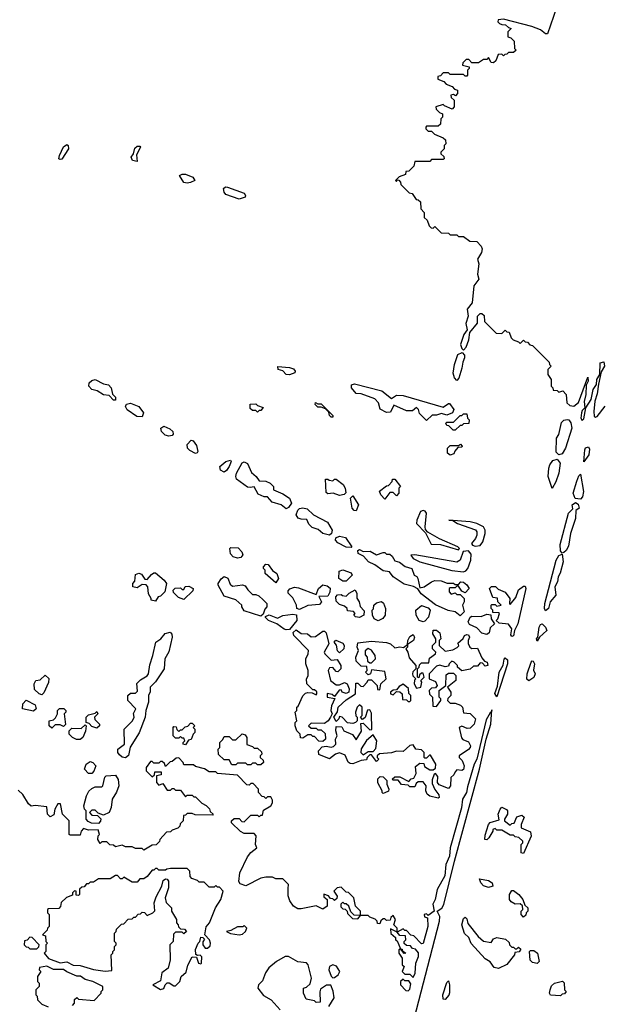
# Model space of a CAD drawing. Extents: x 2710666 to 2828562, y 857017 to 964538.
# Tile 16 of 138: x 2738144 to 2741637, y 877769 to 883657. Entities that reach past the tile are written whole.
import ezdxf

# ---------------------------------------------------------------- set-up
doc = ezdxf.new("R2010")
doc.units = 0

msp = doc.modelspace()

# ---------------------------------------------------------------- linework, layer by layer
at = {"layer": '0CON05XD'}
for points in [[(2741368.8, 883781.2), (2741296.7, 883573.3), (2741285, 883572.5), (2741255, 883596.2), (2741203.6, 883616.4), (2741035, 883660), (2741003, 883657), (2741000, 883645), (2741010, 883635), (2741025, 883627.5), (2741047, 883627), (2741065, 883610), (2741080, 883605), (2741060, 883585), (2741060, 883555), (2741078.3, 883548.3), (2741098.3, 883528.3), (2741100, 883485), (2741110, 883475), (2741095, 883460), (2741065, 883460), (2741055, 883450), (2741041.7, 883448.3)], [(2741041.7, 883448.3), (2741035, 883440), (2741025, 883450), (2741001.7, 883448.3), (2740988.3, 883411.7), (2740975, 883400), (2740961.7, 883401.7), (2740945, 883430), (2740935, 883420), (2740915, 883420), (2740885, 883400), (2740845, 883400), (2740828.3, 883418.3), (2740811.7, 883418.3), (2740791.7, 883398.3), (2740790, 883385), (2740830, 883375), (2740830, 883365), (2740820, 883355), (2740820, 883325), (2740815, 883320), (2740805, 883320), (2740795, 883330), (2740715, 883330), (2740705, 883340), (2740675, 883340), (2740658.3, 883321.7), (2740641.7, 883318.3), (2740641.7, 883301.7), (2740678.3, 883288.3), (2740691.7, 883271.7), (2740728.3, 883258.3), (2740741.7, 883241.7), (2740760, 883235), (2740760, 883215), (2740748.3, 883201.7), (2740735, 883210), (2740720, 883205), (2740721.7, 883191.7), (2740740, 883175), (2740740, 883135), (2740728.3, 883121.7), (2740681.7, 883141.7), (2740675, 883150), (2740630, 883135), (2740631.7, 883121.7), (2740651.7, 883101.7), (2740670, 883095), (2740670, 883075), (2740660, 883065), (2740658.3, 883031.7), (2740645, 883020), (2740575, 883020), (2740570, 883015), (2740570, 883005), (2740585, 882990), (2740605, 882990), (2740621.7, 882971.7), (2740675, 882950), (2740688.3, 882938.3), (2740690, 882915), (2740680, 882905), (2740680, 882885), (2740660, 882865), (2740660, 882855), (2740678.3, 882838.3), (2740680, 882825), (2740675, 882820), (2740605, 882820), (2740595, 882810), (2740505, 882810), (2740498.3, 882781.7), (2740468.3, 882751.7), (2740451.7, 882748.3), (2740448.3, 882731.7), (2740411.7, 882718.3), (2740390, 882695), (2740395, 882690), (2740400, 882700), (2740408.3, 882698.3), (2740420, 882685), (2740421.7, 882671.7), (2740471.7, 882621.7), (2740488.3, 882618.3), (2740511.7, 882581.7), (2740525, 882580), (2740538.3, 882568.3), (2740540, 882525), (2740560, 882505), (2740560, 882475), (2740578.3, 882458.3), (2740590, 882425), (2740601.7, 882411.7), (2740615, 882410), (2740625, 882420), (2740663, 882383), (2740705, 882380), (2740715, 882370), (2740755, 882370), (2740765, 882360), (2740795, 882360), (2740833, 882333), (2740875, 882330), (2740901.7, 882301.7), (2740906.7, 882286.7), (2740902.5, 882265), (2740880, 882225), (2740886.2, 882196.2), (2740880, 882135), (2740886.7, 882105), (2740856.7, 882065), (2740846.4, 881963.6), (2740817.5, 881925), (2740823.3, 881885), (2740809.5, 881839.5), (2740817, 881803), (2740796.7, 881775), (2740778, 881715), (2740785, 881690), (2740795, 881680), (2740810.7, 881699.3), (2740827, 881743), (2740833, 881787), (2740878.3, 881841.7), (2740880, 881885), (2740895, 881900), (2740905, 881900), (2740918.3, 881888.3), (2740921.7, 881851.7), (2740991.7, 881781.7), (2741025, 881780), (2741045, 881800), (2741055, 881790), (2741068.3, 881788.3), (2741080, 881755), (2741091.7, 881741.7), (2741125, 881730), (2741135, 881720), (2741155, 881740), (2741165, 881730), (2741178.3, 881728.3), (2741191.7, 881711.7), (2741208.3, 881708.3), (2741308.3, 881608.3), (2741310, 881595), (2741320, 881585), (2741300, 881565), (2741300, 881535), (2741320, 881505), (2741320, 881465), (2741330, 881455), (2741331.7, 881441.7), (2741355, 881440), (2741365, 881430), (2741388.3, 881438.3), (2741410, 881415), (2741412.5, 881365), (2741430.5, 881350.5), (2741455, 881346), (2741482.5, 881367.5), (2741538.3, 881518.3), (2741540, 881495), (2741528.3, 881471.7), (2741526.7, 881415), (2741517, 881373), (2741520, 881335), (2741505, 881320), (2741500, 881305), (2741497.5, 881275), (2741505, 881260), (2741515, 881270), (2741527.5, 881335), (2741557.5, 881385), (2741571.2, 881445), (2741590, 881475), (2741592.5, 881505), (2741610, 881535), (2741612.5, 881605), (2741635, 881610), (2741637.5, 881585), (2741618.3, 881551.7), (2741601.7, 881478.3), (2741595, 881420), (2741580, 881375), (2741574.1, 881314.1), (2741576.2, 881286.2), (2741585, 881280), (2741595, 881283.8), (2741642.5, 881345)], [(2738385, 882820), (2738377.5, 882825), (2738380.8, 882845), (2738405, 882897.5), (2738425, 882910), (2738434, 882904), (2738434.2, 882885), (2738395, 882823.8), (2738385, 882820)], [(2738845, 882810), (2738817.5, 882815), (2738810, 882835), (2738823.3, 882855), (2738831.7, 882888.3), (2738845, 882900), (2738861.7, 882901.7), (2738866.2, 882895), (2738840.7, 882849.3), (2738845, 882810)], [(2739145, 882679.2), (2739125, 882684), (2739097.5, 882725), (2739115, 882734), (2739135, 882733.3), (2739178.8, 882715), (2739190, 882695), (2739165, 882684.2), (2739145, 882679.2)], [(2739455, 882583.8), (2739375, 882611.2), (2739365.8, 882625), (2739362.1, 882647.9), (2739373.2, 882656.8), (2739385, 882655.7), (2739485, 882620), (2739493.8, 882605), (2739490, 882595), (2739455, 882583.8)], [(2740755, 881500), (2740742.5, 881515), (2740734.1, 881544.1), (2740741.2, 881595), (2740761.2, 881655), (2740787.5, 881667.5), (2740801.7, 881651.7), (2740802.5, 881635), (2740790.7, 881609.3), (2740786.4, 881573.6), (2740767, 881513), (2740755, 881500)], [(2739755, 881534.2), (2739736.1, 881536.1), (2739716.7, 881556.7), (2739687.5, 881565), (2739687, 881583), (2739755, 881578), (2739779.4, 881569.4), (2739788.8, 881555), (2739786.7, 881545), (2739755, 881534.2)], [(2738705, 881381.2), (2738678.8, 881408.8), (2738645, 881413.1), (2738606.7, 881436.7), (2738575, 881445.6), (2738557.1, 881465), (2738559.2, 881485), (2738575, 881500), (2738595, 881506.2), (2738645, 881480), (2738673.6, 881473.6), (2738690, 881455), (2738698.3, 881418.3), (2738715, 881400), (2738715, 881382.5), (2738705, 881381.2)], [(2740575, 881260), (2740531.7, 881301.7), (2740527.5, 881325), (2740515, 881337.5), (2740491.7, 881318.3), (2740455, 881317.5), (2740378.3, 881351.7), (2740360, 881310), (2740335, 881307.5), (2740297, 881327), (2740286.7, 881365), (2740265, 881390), (2740185, 881420), (2740155, 881422.5), (2740126.7, 881455), (2740126.4, 881473.6), (2740145, 881479.2), (2740307.3, 881437.3), (2740365, 881392.5), (2740395, 881411.2), (2740435, 881410), (2740675, 881340), (2740705, 881362.5), (2740711.7, 881361.7), (2740737.5, 881325), (2740730, 881305), (2740695, 881292.5), (2740665, 881302.5), (2740635, 881292.5), (2740608.3, 881291.7), (2740575, 881260)], [(2740015, 881280), (2740005, 881280), (2739995, 881290), (2739990, 881310), (2739970, 881330), (2739945, 881340), (2739925, 881340), (2739910, 881355), (2739911.7, 881368.3), (2739925, 881360), (2739945, 881360), (2740015, 881290), (2740015, 881280)], [(2738875, 881282.5), (2738843.3, 881283.3), (2738785, 881324.4), (2738776, 881344), (2738782.7, 881357.3), (2738805, 881363.3), (2738855, 881343.3), (2738884.2, 881305), (2738875, 881282.5)], [(2739565, 881310), (2739555, 881320), (2739535, 881320), (2739521.7, 881331.7), (2739521.7, 881358.3), (2739555, 881360), (2739565, 881350), (2739598.3, 881338.3), (2739585, 881320), (2739575, 881320), (2739565, 881310)], [(2740745, 881202.5), (2740733, 881203), (2740708.3, 881228.3), (2740695, 881230), (2740690, 881245), (2740695, 881250), (2740735, 881250), (2740775, 881290), (2740785, 881290), (2740795, 881300), (2740815, 881300), (2740820, 881275), (2740830, 881265), (2740828.3, 881241.7), (2740795, 881240), (2740785, 881230), (2740775, 881230), (2740745, 881202.5)], [(2741365, 881055.6), (2741350.2, 881070.2), (2741352, 881155), (2741365, 881176.7), (2741380.9, 881249.1), (2741395, 881262), (2741415, 881266.7), (2741425, 881263.3), (2741437.1, 881247.1), (2741442.5, 881215), (2741405.6, 881094.4), (2741385, 881060.8), (2741365, 881055.6)], [(2739035, 881166.9), (2739013.3, 881173.3), (2738990.6, 881195), (2738986.2, 881215), (2739005, 881226), (2739040.9, 881210.9), (2739058.8, 881195), (2739060.7, 881179.3), (2739055, 881171.2), (2739035, 881166.9)], [(2739195, 881062.9), (2739160.5, 881080.5), (2739147.1, 881095), (2739144.2, 881115.8), (2739168.3, 881141.7), (2739179.3, 881139.3), (2739200, 881110), (2739207.5, 881075), (2739204.1, 881065.9), (2739195, 881062.9)], [(2740715, 881052.5), (2740700, 881065), (2740700, 881095), (2740715, 881110), (2740765, 881110), (2740778.3, 881118.3), (2740787, 881107), (2740785, 881100), (2740761.7, 881098.3), (2740743, 881077), (2740738.3, 881061.7), (2740715, 881052.5)], [(2741515, 881012.5), (2741520, 881085), (2741525, 881096.7), (2741541.7, 881101.7), (2741548.8, 881088.8), (2741543.8, 881055), (2741515, 881012.5)], [(2739365, 880951.9), (2739342.9, 880962.9), (2739339.2, 880985), (2739375, 881014), (2739402.5, 881022.5), (2739406.2, 881015), (2739395.8, 880985), (2739379.8, 880960.2), (2739365, 880951.9)], [(2741325, 880852.5), (2741301.2, 880925), (2741305.8, 880975), (2741311.2, 880995), (2741329.7, 881020.3), (2741355, 881028.6), (2741372.2, 881005), (2741365.7, 880945), (2741347.6, 880892.4), (2741325, 880852.5)], [(2739735, 880732.5), (2739705.7, 880755.7), (2739652.2, 880772.2), (2739625, 880804), (2739605, 880804.4), (2739569.3, 880819.3), (2739545, 880863.8), (2739521.3, 880858.7), (2739505, 880862.2), (2739439.4, 880909.4), (2739434.2, 880925), (2739439.2, 880945), (2739472.3, 881007.7), (2739485, 881012.5), (2739505, 881002.5), (2739529.3, 880949.3), (2739557.5, 880925), (2739575, 880900), (2739615, 880897.5), (2739640, 880885), (2739660, 880865), (2739660, 880845), (2739715, 880822.5), (2739756.4, 880796.4), (2739767.5, 880765), (2739749.7, 880740.3), (2739735, 880732.5)], [(2740055, 880812.5), (2740016.4, 880826.4), (2739985, 880822.5), (2739975, 880830), (2739971.7, 880908.3), (2739985, 880910), (2739993, 880903), (2740015, 880900), (2740025, 880910), (2740035, 880910), (2740076.4, 880876.4), (2740087.5, 880855), (2740091.7, 880828.3), (2740081.7, 880818.3), (2740055, 880812.5)], [(2740325, 880790), (2740302.5, 880815), (2740293, 880837), (2740335, 880870), (2740348.3, 880871.7), (2740370, 880895), (2740371.7, 880908.3), (2740385, 880910), (2740420, 880865), (2740410, 880855), (2740410, 880825), (2740395, 880810), (2740375, 880830), (2740355, 880830), (2740325, 880790)], [(2741495, 880790), (2741462.9, 880792.9), (2741450.5, 880825), (2741472.4, 880897.6), (2741485, 880930), (2741495, 880940), (2741512, 880835), (2741506, 880804), (2741495, 880790)], [(2740155, 880720), (2740141.7, 880721.7), (2740130, 880735), (2740120, 880795), (2740135, 880810), (2740167.5, 880755), (2740155, 880720)], [(2739995, 880574.3), (2739955, 880584.4), (2739927.8, 880607.8), (2739891.1, 880621.1), (2739870.5, 880640.5), (2739858.6, 880668.6), (2739825, 880669.1), (2739806.7, 880676.7), (2739796.5, 880695), (2739805.6, 880724.4), (2739815, 880733.8), (2739835, 880738.8), (2739861.2, 880731.2), (2739900, 880695), (2739982.3, 880652.3), (2740011.2, 880605), (2740006.2, 880585), (2739995, 880574.3)], [(2740765, 880486), (2740772.5, 880495), (2740762, 880505), (2740651.7, 880551.7), (2740581.7, 880591.7), (2740568.6, 880608.6), (2740566.1, 880625), (2740573.8, 880705), (2740567.1, 880717.1), (2740555, 880722.5), (2740537.7, 880715), (2740516.1, 880665), (2740514.8, 880644.8), (2740569.2, 880589.2), (2740601.4, 880521.4), (2740658.3, 880518.3), (2740765, 880486)], [(2741385, 880467.5), (2741375, 880480), (2741372.4, 880517.6), (2741422.2, 880705), (2741448.3, 880731.7), (2741445, 880756.7), (2741465, 880768.8), (2741480, 880760), (2741487.5, 880735), (2741467.5, 880722.5), (2741465.7, 880674.3), (2741434.4, 880585), (2741422.3, 880507.7), (2741408.3, 880481.7), (2741395, 880471.2), (2741385, 880467.5)], [(2740865, 880509.2), (2740895, 880512.1), (2740911.4, 880535), (2740924.3, 880585), (2740924.8, 880605), (2740914.6, 880625), (2740875.7, 880645), (2740836.2, 880653.8), (2740707.5, 880665), (2740731.2, 880661.2), (2740760, 880645), (2740867, 880607), (2740874.6, 880595), (2740874.6, 880575), (2740866.9, 880555), (2740843.3, 880525), (2740849.4, 880515), (2740865, 880509.2)], [(2740125, 880500), (2740095, 880502.9), (2740045, 880528.1), (2740030, 880545), (2740032.1, 880557.9), (2740055, 880568.8), (2740090.7, 880560.7), (2740127.5, 880505), (2740125, 880500)], [(2739445, 880437.5), (2739420, 880445), (2739403, 880463), (2739400, 880495), (2739405, 880500), (2739448.3, 880498.3), (2739470, 880475), (2739477, 880457), (2739465, 880440), (2739445, 880437.5)], [(2740775, 880092), (2740745.7, 880115.7), (2740703.9, 880123.9), (2740628.7, 880158.7), (2740542.6, 880222.6), (2740522.5, 880252.5), (2740497.5, 880267.5), (2740440.9, 880280.9), (2740374.6, 880324.6), (2740354.3, 880354.3), (2740315, 880360.5), (2740265, 880397.5), (2740228, 880415), (2740198.6, 880448.6), (2740166.2, 880465), (2740165, 880482.5), (2740175, 880488.8), (2740195, 880477.5), (2740238.3, 880478.3), (2740275, 880457.5), (2740315, 880470), (2740325, 880470), (2740335, 880460), (2740355, 880460), (2740369.3, 880449.3), (2740385, 880420), (2740413.9, 880413.9), (2740447.3, 880387.3), (2740487.5, 880375), (2740500, 880335), (2740516.7, 880326.7), (2740522.5, 880315), (2740535, 880260), (2740560, 880265), (2740603.8, 880296.2), (2740625, 880303.3), (2740661.7, 880301.7), (2740698.3, 880288.3), (2740735, 880287.5), (2740745, 880280), (2740765, 880280), (2740780, 880295), (2740795, 880293.3), (2740816.4, 880276.4), (2740830, 880255), (2740805, 880230), (2740785, 880240), (2740765, 880270), (2740755, 880270), (2740745, 880260), (2740715, 880260), (2740710, 880255), (2740710, 880235), (2740721.7, 880221.7), (2740745, 880230), (2740755, 880220), (2740775, 880220), (2740800, 880195), (2740800, 880175), (2740790, 880155), (2740800, 880115), (2740775, 880092)], [(2740795, 880354.3), (2740809.7, 880360.3), (2740821.9, 880375), (2740839.4, 880425), (2740841.1, 880461.1), (2740825, 880480.3), (2740793.5, 880476.5), (2740775.9, 880425), (2740755, 880413.8), (2740504.1, 880455.9), (2740480.8, 880455), (2740494.5, 880435), (2740534.8, 880414.8), (2740726.2, 880363.8), (2740795, 880354.3)], [(2741285, 880122.5), (2741280, 880135), (2741282.2, 880165), (2741349.5, 880425), (2741365, 880452.5), (2741385, 880460), (2741392, 880415), (2741373.2, 880346.8), (2741361.2, 880325), (2741356.7, 880295), (2741342, 880265), (2741346.7, 880215), (2741314, 880175), (2741303.3, 880135), (2741285, 880122.5)], [(2739675, 880290), (2739610, 880345), (2739610, 880365), (2739600, 880375), (2739600, 880385), (2739615, 880400), (2739628.3, 880398.3), (2739653.6, 880363.6), (2739680, 880345), (2739690, 880315), (2739675, 880290)], [(2740095, 880300), (2740075, 880300), (2740050, 880315), (2740051.7, 880358.3), (2740075, 880367.5), (2740125, 880350), (2740130, 880335), (2740095, 880300)], [(2738955, 880180), (2738930, 880185), (2738930, 880195), (2738913, 880223), (2738910, 880265), (2738898.3, 880278.3), (2738875, 880280), (2738845, 880260), (2738820, 880265), (2738820, 880285), (2738831.7, 880298.3), (2738835, 880340), (2738855, 880347.5), (2738871.7, 880341.7), (2738891.7, 880311.7), (2738905, 880310), (2738930.7, 880339.3), (2738945, 880350), (2738955, 880350), (2739007.5, 880305), (2739020, 880285), (2739010, 880235), (2738985, 880210), (2738970, 880205), (2738955, 880180)], [(2739585, 880090), (2739485, 880122.5), (2739470, 880145), (2739470, 880155), (2739435, 880187.5), (2739365, 880210), (2739330, 880275), (2739330, 880285), (2739347, 880313), (2739365, 880327.5), (2739387, 880317), (2739401.7, 880281.7), (2739415, 880270), (2739475, 880276.7), (2739491.7, 880271.7), (2739507, 880247), (2739535, 880220), (2739555, 880220), (2739571.7, 880211.7), (2739598.3, 880188.3), (2739620, 880165), (2739620, 880145), (2739608.3, 880131.7), (2739598.3, 880101.7), (2739585, 880090)], [(2739125, 880190), (2739091.7, 880201.7), (2739061.7, 880231.7), (2739060, 880245), (2739071.7, 880258.3), (2739105, 880260), (2739115, 880250), (2739125, 880250), (2739131.7, 880268.3), (2739155, 880270), (2739180, 880255), (2739178.3, 880241.7), (2739125, 880190)], [(2739815, 880130), (2739800, 880135), (2739797.5, 880155), (2739775, 880200), (2739748.3, 880228.3), (2739748.3, 880241.7), (2739757, 880253), (2739785, 880263.3), (2739809.3, 880259.3), (2739915, 880220), (2739930, 880255), (2739955, 880277.5), (2739981.7, 880271.7), (2739998.3, 880258.3), (2739997, 880233), (2739985, 880210), (2739931.7, 880208.3), (2739947.5, 880175), (2739935, 880160), (2739865, 880153.3), (2739815, 880130)], [(2740175, 880082.5), (2740150, 880085), (2740140, 880095), (2740147.5, 880105), (2740138.3, 880118.3), (2740101.7, 880121.7), (2740100, 880135), (2740085, 880150), (2740055, 880160), (2740035, 880180), (2740032.5, 880205), (2740041.7, 880218.3), (2740065, 880220), (2740073, 880213), (2740095, 880210), (2740111.7, 880228.3), (2740148.3, 880248.3), (2740157.5, 880225), (2740158.3, 880198.3), (2740172.5, 880175), (2740178.3, 880148.3), (2740201.7, 880121.7), (2740200, 880095), (2740175, 880082.5)], [(2741085, 879967.5), (2741078.3, 879978.3), (2741083.8, 880015), (2741065, 880042.5), (2741008.3, 880048.3), (2740990, 880065), (2741000, 880075), (2741010, 880105), (2741005, 880110), (2740971.7, 880111.7), (2740970, 880125), (2740960, 880135), (2740960, 880155), (2740965, 880160), (2740985, 880160), (2740995, 880150), (2741020, 880155), (2741000, 880175), (2740998.3, 880198.3), (2740971.7, 880201.7), (2740950, 880255), (2740963, 880267), (2740987, 880267), (2741001.7, 880251.7), (2741045, 880232.5), (2741072.5, 880195), (2741070, 880165), (2741075, 880160), (2741108.3, 880201.7), (2741125, 880247.5), (2741155, 880270), (2741165, 880270), (2741168, 880255), (2741120.6, 880045), (2741100, 880005), (2741095, 879973.3), (2741085, 879967.5)], [(2740285, 880062.5), (2740262.5, 880075), (2740252.5, 880095), (2740250, 880125), (2740257, 880133), (2740260, 880155), (2740275, 880170), (2740305, 880177.5), (2740318.3, 880168.3), (2740330, 880135), (2740327.5, 880095), (2740313, 880077), (2740285, 880062.5)], [(2740555, 880056.7), (2740530, 880065), (2740512.5, 880095), (2740510, 880125), (2740545, 880154.3), (2740585, 880140.6), (2740596.9, 880125), (2740586.8, 880083.2), (2740565, 880060), (2740555, 880056.7)], [(2739735, 880007.5), (2739723, 880013), (2739680, 880045), (2739630, 880065), (2739611.7, 880081.7), (2739611.7, 880088.3), (2739635, 880097.5), (2739685, 880077.5), (2739715, 880093.3), (2739775, 880102.5), (2739798.3, 880098.3), (2739800, 880065), (2739755, 880010), (2739735, 880007.5)], [(2740935, 879980), (2740905, 879988.6), (2740875, 880020.8), (2740830.8, 880040.8), (2740824.3, 880055.7), (2740835, 880083.3), (2740845, 880090), (2740901.7, 880088.3), (2740935, 880102.5), (2740958.3, 880098.3), (2740960, 880075), (2740980, 880045), (2740955, 880020), (2740948.8, 879991.2), (2740935, 879980)], [(2741235, 879940), (2741231.2, 879955), (2741240, 879965), (2741248.6, 880025), (2741255, 880040), (2741265, 880043.8), (2741286, 880025), (2741293.3, 880005), (2741250, 879965), (2741235, 879940)], [(2738775, 879242.5), (2738756.1, 879246.1), (2738740, 879260), (2738730, 879275), (2738730, 879295), (2738770, 879325), (2738767.5, 879415), (2738817.5, 879465), (2738827.5, 879485), (2738823, 879507), (2738837.5, 879535), (2738790, 879585), (2738790, 879615), (2738805, 879630), (2738835, 879630), (2738848.3, 879641.7), (2738843, 879687), (2738865, 879710), (2738905, 879732.5), (2738912.5, 879745), (2738920.8, 879799.2), (2738940, 879855), (2738956.4, 879933.6), (2738985.9, 879954.1), (2739012.7, 879987.3), (2739043.3, 879993.3), (2739053.3, 879983.3), (2739053.8, 879965), (2739034.2, 879875.8), (2739011.2, 879835), (2739007.5, 879775), (2738955, 879697.5), (2738922.5, 879665), (2738923, 879637), (2738912.5, 879615), (2738913.8, 879575), (2738897.5, 879525), (2738892.5, 879485), (2738858.3, 879391.7), (2738803, 879307), (2738793.3, 879256.7), (2738775, 879242.5)], [(2739955, 879340), (2739931.7, 879341.7), (2739905, 879370), (2739895, 879370), (2739885, 879380), (2739865, 879380), (2739835, 879360), (2739821.7, 879361.7), (2739820, 879385), (2739800, 879405), (2739790, 879435), (2739790, 879455), (2739800, 879465), (2739790, 879515), (2739800, 879525), (2739800, 879545), (2739808.3, 879551.7), (2739836.4, 879613.6), (2739851.2, 879628.8), (2739865, 879632.5), (2739891.7, 879631.7), (2739915, 879620), (2739920, 879625), (2739918.3, 879638.3), (2739905, 879650), (2739895, 879650), (2739860, 879685), (2739857.5, 879715), (2739866.4, 879733.6), (2739866.7, 879765), (2739852.5, 879805), (2739852.5, 879835), (2739867.5, 879865), (2739870, 879885), (2739782.5, 879975), (2739778.3, 879991.7), (2739795, 880007.5), (2739825, 879986), (2739862.5, 879985), (2739886.1, 879966.1), (2739910.7, 879969.3), (2739955, 880000), (2739965, 880000), (2739975, 879990), (2739990, 879925), (2739963.3, 879875), (2739966.2, 879865), (2740005, 879827.5), (2740040, 879830), (2740062.5, 879795), (2740062.5, 879775), (2740045, 879757.5), (2740035, 879760), (2740015, 879782.5), (2739995, 879780), (2739987.5, 879765), (2740000, 879705), (2740035, 879680), (2740055, 879680), (2740085, 879692.5), (2740100, 879685), (2740112.5, 879655), (2740110, 879635), (2740095, 879627.5), (2740070, 879635), (2740065, 879650), (2740051.7, 879648.3), (2740025, 879610), (2740011.7, 879621.7), (2739981.7, 879628.3), (2739980, 879605), (2740027.5, 879597.5), (2740007, 879553), (2740003.3, 879525), (2740010, 879505), (2740000, 879485), (2739987.5, 879465), (2739965, 879447.5), (2739885, 879450), (2739870, 879435), (2739885, 879420), (2739915, 879420), (2739925, 879410), (2739945, 879410), (2739968.3, 879388.3), (2739970, 879355), (2739955, 879340)], [(2740645, 879002.5), (2740595, 879013.3), (2740577.5, 879025), (2740570, 879045), (2740572.5, 879075), (2740555, 879100), (2740525, 879100), (2740511.7, 879088.3), (2740505, 879070), (2740475, 879070), (2740465, 879080), (2740425, 879082.5), (2740405, 879110), (2740375, 879110), (2740370, 879115), (2740385, 879130), (2740415, 879130), (2740468.3, 879101.7), (2740483, 879117), (2740498.3, 879121.7), (2740511.7, 879148.3), (2740508.3, 879191.7), (2740535, 879210), (2740558.3, 879208.3), (2740561.7, 879191.7), (2740595, 879170), (2740615, 879170), (2740628.3, 879181.7), (2740630, 879205), (2740598.3, 879258.3), (2740591.7, 879258.3), (2740575, 879240), (2740565, 879240), (2740560, 879245), (2740560, 879275), (2740545, 879290), (2740510, 879295), (2740495, 879320), (2740475, 879317.5), (2740435, 879280), (2740395, 879282.5), (2740365, 879272.5), (2740293, 879267), (2740280, 879255), (2740280, 879245), (2740290, 879235), (2740275, 879220), (2740245, 879260), (2740235, 879260), (2740220, 879245), (2740215, 879230), (2740185, 879227.5), (2740135, 879206.7), (2740118.3, 879208.3), (2740107, 879217), (2740088.3, 879258.3), (2740055, 879272.5), (2740030, 879265), (2739995, 879237.5), (2739931.7, 879261.7), (2739930, 879285), (2739951.7, 879308.3), (2739975, 879312.5), (2740005, 879306.2), (2740019.2, 879310.8), (2740032.5, 879325), (2740030, 879355), (2740040, 879375), (2740032.5, 879405), (2740035, 879430), (2740068.3, 879428.3), (2740080, 879405), (2740133, 879383), (2740155, 879350), (2740187, 879403), (2740181.7, 879448.3), (2740195, 879450), (2740235, 879410), (2740248.3, 879411.7), (2740245, 879510), (2740235, 879530), (2740221.7, 879528.3), (2740207, 879483), (2740191.7, 879471.7), (2740180, 879485), (2740190, 879495), (2740190, 879545), (2740175, 879560), (2740160, 879545), (2740150, 879515), (2740153, 879493), (2740160, 879485), (2740160, 879465), (2740150, 879455), (2740135, 879447.5), (2740103, 879453), (2740070, 879485), (2740055, 879490), (2740050, 879475), (2740035, 879460), (2740020, 879485), (2740041.7, 879518.3), (2740047.5, 879545), (2740095, 879590), (2740150, 879625), (2740151.7, 879688.3), (2740165, 879690), (2740181.7, 879671.7), (2740195, 879670), (2740220, 879695), (2740225, 879710), (2740245, 879710), (2740280, 879675), (2740281.7, 879651.7), (2740295, 879650), (2740302.5, 879685), (2740332.5, 879715), (2740325, 879760), (2740245, 879770), (2740240, 879745), (2740225, 879740), (2740210, 879755), (2740220, 879765), (2740218.3, 879788.3), (2740185, 879790), (2740155, 879820), (2740152.5, 879845), (2740167.5, 879885), (2740160, 879905), (2740165, 879930), (2740245, 879940), (2740335, 879933.3), (2740360, 879925), (2740385, 879900), (2740415, 879907.5), (2740437.5, 879902.5), (2740460, 879920), (2740463.3, 879945), (2740475, 879967.5), (2740495, 879980), (2740502.5, 879965), (2740496.7, 879945), (2740460, 879920), (2740460, 879905), (2740450, 879895), (2740462.5, 879875), (2740471.7, 879841.7), (2740510, 879795), (2740510, 879775), (2740493, 879757), (2740490, 879745), (2740493, 879733), (2740510, 879715), (2740503, 879707), (2740500, 879685), (2740515, 879660), (2740540, 879665), (2740547.5, 879695), (2740540, 879705), (2740560, 879725), (2740555, 879750), (2740545, 879750), (2740531.7, 879738.3), (2740528.3, 879721.7), (2740520, 879725), (2740520, 879775), (2740530, 879785), (2740531.7, 879798.3), (2740545, 879810), (2740588.3, 879811.7), (2740591.7, 879838.3), (2740627.5, 879865), (2740630, 879875), (2740610, 879895), (2740610, 879915), (2740630, 879935), (2740630, 879955), (2740612.5, 879985), (2740613.6, 880006.4), (2740635, 880006.7), (2740655, 879990), (2740660, 879955), (2740650, 879945), (2740650, 879915), (2740685, 879880), (2740731.7, 879888.3), (2740758.3, 879901.7), (2740767.5, 879912.5), (2740765, 879920), (2740761.7, 879928.3), (2740793, 879957), (2740802.5, 879975), (2740815, 879981.2), (2740825, 879978.8), (2740831.2, 879965), (2740822.5, 879945), (2740823, 879927), (2740832.5, 879905), (2740845, 879897.5), (2740878.3, 879898.3), (2740905, 879840), (2740921.7, 879821.7), (2740937.5, 879815), (2740940, 879795), (2740925, 879790), (2740908.3, 879808.3), (2740895, 879810), (2740878.3, 879791.7), (2740855, 879790), (2740835, 879772.5), (2740785, 879762.5), (2740760, 879785), (2740760, 879795), (2740740, 879815), (2740725, 879820), (2740710, 879805), (2740705, 879790), (2740685, 879787.5), (2740655, 879796.7), (2740635, 879790), (2740590, 879745), (2740590, 879715), (2740628.3, 879698.3), (2740637.5, 879675), (2740628.3, 879661.7), (2740605, 879660), (2740590, 879645), (2740593, 879623), (2740610, 879605), (2740611.7, 879551.7), (2740635, 879550), (2740660, 879585), (2740660, 879595), (2740650, 879605), (2740650, 879645), (2740690, 879675), (2740691.7, 879738.3), (2740705, 879750), (2740735, 879750), (2740750, 879735), (2740750, 879705), (2740700, 879665), (2740720, 879635), (2740720, 879615), (2740701.7, 879598.3), (2740700, 879585), (2740715, 879570), (2740745, 879570), (2740778.3, 879558.3), (2740790, 879545), (2740795, 879512.5), (2740835, 879507.5), (2740867.5, 879475), (2740860, 879445), (2740835, 879420), (2740818.3, 879418.3), (2740785, 879432.5), (2740770, 879425), (2740783, 879363), (2740791.7, 879351.7), (2740825, 879337.5), (2740836.7, 879315), (2740835.9, 879304.1), (2740825, 879292.5), (2740770, 879255), (2740770, 879245), (2740787, 879227), (2740800, 879195), (2740796.2, 879173.8), (2740785, 879167.5), (2740755, 879170), (2740745, 879160), (2740738.3, 879141.7), (2740720, 879125), (2740717.5, 879075), (2740705, 879060), (2740650.7, 879080.7), (2740640, 879095), (2740641.7, 879131.7), (2740628.3, 879148.3), (2740620, 879145), (2740608.3, 879111.7), (2740608.3, 879088.3), (2740623.9, 879053.9), (2740648.3, 879021.7), (2740650, 879005), (2740645, 879002.5)], [(2740055, 879870), (2740043, 879883), (2740037, 879917), (2740022.5, 879935), (2740033.6, 879946.4), (2740075, 879927.5), (2740082.5, 879915), (2740080, 879895), (2740055, 879870)], [(2740245, 879810), (2740270, 879835), (2740266.7, 879855), (2740246.4, 879886.4), (2740225, 879897.5), (2740208.3, 879881.7), (2740208.3, 879858.3), (2740220, 879845), (2740221.7, 879821.7), (2740235, 879810), (2740245, 879810)], [(2740995, 879607.5), (2740983, 879627), (2740998.6, 879671.4), (2741009.2, 879755), (2741033.2, 879796.8), (2741037.7, 879832.3), (2741045, 879841.2), (2741058.3, 879828.3), (2741057.8, 879805), (2740995, 879607.5)], [(2741185, 879703.3), (2741174.1, 879714.1), (2741176, 879745), (2741200, 879815), (2741205, 879822.5), (2741211.7, 879821.7), (2741220, 879805), (2741213.3, 879766.7), (2741223.3, 879745), (2741216.4, 879723.6), (2741185, 879703.3)], [(2738275, 879620), (2738260, 879625), (2738231.7, 879651.7), (2738230, 879685), (2738240, 879705), (2738265, 879710), (2738295, 879737.5), (2738317, 879717), (2738316.4, 879693.6), (2738288.3, 879631.7), (2738275, 879620)], [(2740475, 879580), (2740480, 879585), (2740480, 879615), (2740468.3, 879628.3), (2740467, 879657), (2740435, 879682.5), (2740410.7, 879669.3), (2740395, 879650), (2740375, 879647.5), (2740360, 879635), (2740360, 879625), (2740375, 879620), (2740395, 879640), (2740415, 879637.5), (2740430, 879625), (2740431.7, 879591.7), (2740455, 879590), (2740465, 879580), (2740475, 879580)], [(2738225, 879522.5), (2738160, 879535), (2738162.5, 879565), (2738181.7, 879588.3), (2738235, 879560), (2738242.5, 879535), (2738225, 879522.5)], [(2738335, 879420), (2738320, 879435), (2738320, 879465), (2738345, 879470), (2738358.3, 879481.7), (2738370, 879505), (2738370, 879525), (2738381.7, 879538.3), (2738407, 879537), (2738420, 879525), (2738420, 879515), (2738410, 879505), (2738417, 879443), (2738405, 879430), (2738385, 879440), (2738355, 879440), (2738335, 879420)], [(2738605, 879420), (2738575, 879430), (2738558.3, 879448.3), (2738540, 879455), (2738540, 879485), (2738555, 879500), (2738595, 879510), (2738605, 879520), (2738610, 879505), (2738590, 879485), (2738591.7, 879471.7), (2738620, 879445), (2738620, 879435), (2738605, 879420)], [(2740473.6, 877575), (2740653.1, 878266.9), (2740653.8, 878293.8), (2740637.5, 878325), (2740666.9, 878343.1), (2740677.5, 878365), (2740741.9, 878625), (2740891.9, 879175), (2740930.8, 879355), (2740959.4, 879445), (2740965, 879530), (2740963, 879517), (2740955, 879512.5), (2740930.6, 879469.4), (2740874.3, 879235), (2740860, 879205), (2740818.8, 879068.8), (2740812.5, 879035), (2740788.8, 878995), (2740783.9, 878943.9), (2740715.6, 878704.4), (2740711.4, 878655), (2740689.4, 878605), (2740683.6, 878536.4), (2740637.5, 878455), (2740626, 878395), (2740612.5, 878367.5), (2740620, 878325), (2740585, 878300), (2740575, 878310), (2740560, 878305), (2740561.7, 878291.7), (2740580, 878285), (2740582.5, 878235), (2740555, 878132.5), (2740545, 878130), (2740498.3, 878178.3), (2740481.7, 878181.7), (2740455, 878210), (2740445, 878210), (2740435, 878220), (2740400, 878200), (2740400, 878225), (2740380, 878245), (2740390, 878275), (2740375, 878300), (2740361.7, 878288.3), (2740358.3, 878271.7), (2740335, 878270), (2740325, 878280), (2740315, 878280), (2740301.7, 878268.3), (2740295, 878250), (2740281.7, 878251.7), (2740280, 878265), (2740268.3, 878278.3), (2740235, 878290), (2740225, 878300), (2740180, 878300), (2740180, 878325), (2740150, 878355), (2740140, 878405), (2740108.3, 878438.3), (2740095, 878440), (2740065, 878470), (2740040, 878465), (2740020, 878445), (2740040, 878415), (2740038.3, 878401.7), (2740025, 878390), (2740015, 878400), (2740001.7, 878401.7), (2739988.3, 878418.3), (2739961.7, 878428.3), (2739961.7, 878411.7), (2739980, 878395), (2739980, 878355), (2739955, 878337.5), (2739915, 878357.5), (2739825, 878340), (2739805, 878340), (2739780, 878355), (2739758.3, 878388.3), (2739748.3, 878418.3), (2739748.3, 878461.7), (2739750, 878485), (2739715, 878520), (2739675, 878520), (2739655, 878530), (2739615, 878530), (2739585, 878522.5), (2739495, 878476.7), (2739460, 878490), (2739453.8, 878503.8), (2739458.2, 878555), (2739505, 878650), (2739525, 878677.5), (2739560, 878705), (2739552.5, 878725), (2739556.2, 878776.2), (2739545, 878790), (2739485, 878790), (2739463, 878803), (2739410, 878855), (2739410, 878865), (2739425, 878880), (2739455, 878880), (2739471.7, 878861.7), (2739485, 878860), (2739525, 878900), (2739565, 878900), (2739575, 878890), (2739585, 878900), (2739595, 878900), (2739600, 878930), (2739645, 878956.2), (2739655, 878973.3), (2739655, 878990), (2739645, 879010), (2739625, 879010), (2739615, 879000), (2739605, 879010), (2739591.7, 879011.7), (2739570, 879035), (2739570, 879055), (2739538.3, 879088.3), (2739525, 879090), (2739515, 879080), (2739501.7, 879081.7), (2739445, 879140), (2739325, 879150), (2739315, 879160), (2739275, 879160), (2739247, 879177), (2739195, 879190), (2739181.7, 879201.7), (2739125, 879200), (2739120, 879215), (2739095, 879242.5), (2739078.3, 879241.7), (2739055, 879220), (2739041.7, 879218.3), (2739015, 879190), (2739008.3, 879208.3), (2738995, 879220), (2738985, 879220), (2738975, 879210), (2738945, 879210), (2738935, 879220), (2738925, 879220), (2738900, 879185), (2738900, 879165), (2738935, 879130), (2738948.3, 879141.7), (2738951.7, 879158.3), (2738988.3, 879158.3), (2738988.3, 879141.7), (2738960, 879135), (2738960, 879095), (2738975, 879080), (2738998.3, 879088.3), (2739025, 879050), (2739045, 879050), (2739055, 879060), (2739065, 879060), (2739075, 879050), (2739105, 879050), (2739135, 879010), (2739145, 879020), (2739175, 879020), (2739185, 879010), (2739195, 879010), (2739231.7, 878971.7), (2739258.3, 878958.3), (2739278.3, 878938.3), (2739281.7, 878921.7), (2739300, 878905), (2739295, 878900), (2739191.7, 878901.7)], [(2738505, 879352.5), (2738483, 879353), (2738460, 879365), (2738440, 879385), (2738440, 879405), (2738455, 879420), (2738511.7, 879418.3), (2738535, 879440), (2738540, 879435), (2738537, 879403), (2738520, 879365), (2738505, 879352.5)], [(2739135, 879320), (2739120, 879325), (2739120, 879335), (2739130, 879345), (2739125, 879360), (2739115, 879360), (2739105, 879370), (2739095, 879360), (2739075, 879360), (2739060, 879375), (2739060, 879425), (2739065, 879430), (2739078.3, 879428.3), (2739081.7, 879411.7), (2739095, 879400), (2739105, 879410), (2739115, 879410), (2739131.7, 879428.3), (2739148.3, 879431.7), (2739165, 879450), (2739175, 879450), (2739190, 879435), (2739180, 879425), (2739190, 879415), (2739190, 879395), (2739180, 879385), (2739168.3, 879351.7), (2739151.7, 879348.3), (2739135, 879320)], [(2739585, 879200), (2739565, 879200), (2739555, 879210), (2739535, 879210), (2739525, 879200), (2739505, 879200), (2739495, 879210), (2739445, 879210), (2739435, 879200), (2739411.7, 879201.7), (2739395, 879230), (2739365, 879230), (2739331.7, 879261.7), (2739330, 879295), (2739340, 879305), (2739340, 879335), (2739358.3, 879351.7), (2739365, 879370), (2739395, 879370), (2739415, 879350), (2739435, 879350), (2739473, 879387), (2739490, 879380), (2739500, 879365), (2739501.7, 879321.7), (2739535, 879310), (2739545, 879300), (2739565, 879300), (2739588.3, 879278.3), (2739590, 879265), (2739580, 879255), (2739580, 879245), (2739598.3, 879228.3), (2739600, 879215), (2739585, 879200)], [(2740195, 879260), (2740225, 879280), (2740255, 879280), (2740271.7, 879298.3), (2740277.5, 879345), (2740255, 879380), (2740215, 879346.7), (2740183.3, 879296.7), (2740182.5, 879275), (2740195, 879260)], [(2738575, 879150), (2738555, 879150), (2738530, 879175), (2738540, 879205), (2738565, 879220), (2738580, 879215), (2738597.5, 879195), (2738587, 879163), (2738575, 879150)], [(2738615, 878850), (2738573, 878853), (2738551.7, 878861.7), (2738540, 878875), (2738540, 878925), (2738530, 878935), (2738527.5, 878955), (2738542.5, 879015), (2738557, 879043), (2738575, 879060), (2738595, 879070), (2738635, 879070), (2738640, 879075), (2738653, 879127), (2738660, 879135), (2738715, 879140), (2738732.5, 879112.5), (2738736.2, 879075), (2738722.7, 879037.3), (2738696.7, 878995), (2738690, 878945), (2738677.5, 878915), (2738645, 878900), (2738611.7, 878911.7), (2738595, 878930), (2738575, 878930), (2738560, 878915), (2738575, 878900), (2738608.3, 878898.3), (2738628.3, 878878.3), (2738627, 878863), (2738615, 878850)], [(2740315, 879030), (2740310, 879035), (2740310, 879045), (2740283, 879093), (2740283, 879117), (2740298.3, 879131.7), (2740315, 879130), (2740337, 879107), (2740337.5, 879085), (2740350, 879055), (2740346.4, 879043.6), (2740325, 879032.5), (2740315, 879030)], [(2739191.7, 878901.7), (2739175, 878910), (2739145, 878910), (2739135, 878900), (2739121.7, 878898.3), (2739120, 878865), (2739101.7, 878848.3), (2739100, 878835), (2739088.3, 878821.7), (2739055, 878810), (2739045, 878800), (2739021.7, 878798.3), (2738980, 878755), (2738978.3, 878741.7), (2738958.3, 878721.7), (2738935, 878720), (2738885, 878690), (2738875, 878700), (2738835, 878700), (2738815, 878710), (2738775, 878710), (2738755, 878720), (2738715, 878710), (2738705, 878720), (2738683, 878723), (2738665, 878740), (2738635, 878740), (2738625, 878730), (2738610, 878755), (2738613, 878777), (2738620, 878785), (2738611.7, 878811.7), (2738555, 878810), (2738525, 878820), (2738510, 878805), (2738505, 878780), (2738445, 878780), (2738440, 878785), (2738440, 878865), (2738400, 878905), (2738388.3, 878968.3), (2738371.7, 878968.3), (2738352.5, 878935), (2738348.3, 878901.7), (2738325, 878890), (2738310, 878905), (2738305, 878950), (2738235, 878956.7), (2738213, 878953), (2738197, 878967), (2738163, 879023), (2738135, 879050)], [(2741155, 878670), (2741140, 878675), (2741140, 878725), (2741150, 878735), (2741150, 878745), (2741127, 878767), (2741105, 878770), (2741095, 878780), (2741075, 878780), (2741025, 878810), (2740995, 878810), (2740985, 878820), (2740970, 878815), (2740970, 878805), (2740946.1, 878763.9), (2740935, 878753.3), (2740923.8, 878753.8), (2740925, 878780), (2740944, 878845), (2740955, 878856.7), (2741008.3, 878871.7), (2741002.5, 878905), (2741014.1, 878935.9), (2741025, 878947.5), (2741053, 878933), (2741057.5, 878925), (2741057.5, 878905), (2741040, 878875), (2741040, 878865), (2741075, 878840), (2741085, 878850), (2741098.3, 878851.7), (2741115, 878890), (2741145, 878900), (2741157.5, 878887.5), (2741140, 878845), (2741140, 878825), (2741195, 878800), (2741200, 878775), (2741155, 878670)], [(2738985, 877857.5), (2739005, 877862.5), (2739012.5, 877885), (2739025, 877896.7), (2739037, 877897), (2739065, 877880), (2739075, 877880), (2739100, 877905), (2739107.5, 877935), (2739138.3, 877961.7), (2739148, 878002), (2739175, 878052.5), (2739200, 878050), (2739212.5, 878015), (2739225, 878010), (2739230, 878015), (2739231.7, 878051.7), (2739221.7, 878061.7), (2739205, 878060), (2739197, 878067), (2739193.6, 878096.4), (2739210, 878135), (2739220, 878145), (2739225, 878170), (2739238.3, 878168.3), (2739247.5, 878157.5), (2739238.3, 878141.7), (2739237.5, 878125), (2739252.5, 878105), (2739265.9, 878104.1), (2739280.7, 878119.3), (2739283.3, 878135), (2739276.7, 878155), (2739250, 878185), (2739258.3, 878231.7), (2739276.7, 878255), (2739313.8, 878346.2), (2739346.2, 878395), (2739360, 878445), (2739338.3, 878468.3), (2739325, 878470), (2739315, 878480), (2739305, 878470), (2739275, 878470), (2739245, 878500), (2739215, 878500), (2739205, 878510), (2739171.7, 878521.7), (2739163, 878533), (2739160, 878565), (2739145, 878580), (2739045, 878580), (2739023, 878577), (2739015, 878570), (2738975, 878570), (2738965, 878580), (2738955, 878580), (2738945, 878570), (2738935, 878570), (2738905, 878532.5), (2738885, 878520), (2738861.7, 878518.3), (2738845, 878500), (2738815, 878500), (2738765, 878530), (2738755, 878520), (2738745, 878520), (2738728.3, 878538.3), (2738715, 878540), (2738685, 878520), (2738615, 878520), (2738585, 878500), (2738565, 878500), (2738555, 878490), (2738541.7, 878488.3), (2738528.3, 878471.7), (2738515, 878470), (2738501.7, 878458.3), (2738500, 878425), (2738495, 878420), (2738481.7, 878421.7), (2738480, 878445), (2738471.7, 878448.3), (2738460, 878435), (2738458.3, 878421.7), (2738423, 878407), (2738391.7, 878378.3), (2738387, 878353), (2738378.3, 878341.7), (2738315, 878340), (2738310, 878335), (2738310, 878315), (2738320, 878305), (2738320, 878235), (2738310, 878225), (2738308.3, 878211.7), (2738280, 878185), (2738298.3, 878178.3), (2738300, 878145), (2738310, 878135), (2738300, 878125), (2738300, 878085), (2738290, 878075), (2738315, 878042.5), (2738385, 878017.5), (2738425, 878022.5), (2738463, 878003), (2738505, 878000), (2738585, 877976.7), (2738655, 877967.5), (2738695, 877970), (2738690, 878065), (2738700, 878075), (2738700, 878085), (2738710, 878095), (2738710, 878115), (2738720, 878125), (2738720, 878135), (2738710, 878145), (2738710, 878195), (2738720, 878205), (2738721.7, 878218.3), (2738751.7, 878248.3), (2738765, 878250), (2738791.7, 878278.3), (2738815, 878280), (2738825, 878290), (2738835, 878290), (2738851.7, 878308.3), (2738865, 878310), (2738875, 878320), (2738888.3, 878318.3), (2738905, 878300), (2738940, 878315), (2738951.7, 878328.3), (2738946.2, 878375), (2738958.3, 878411.7), (2738993.3, 878475), (2739001.7, 878508.3), (2739015, 878520), (2739025, 878517.5), (2739032.5, 878505), (2739032.5, 878465), (2739013.3, 878405), (2739018.3, 878378.3), (2739050, 878345), (2739050, 878325), (2739080, 878275), (2739080, 878255), (2739090, 878245), (2739091.7, 878231.7), (2739105, 878220), (2739128.3, 878218.3), (2739140, 878205), (2739125, 878190), (2739115, 878200), (2739075, 878200), (2739061.7, 878188.3), (2739060, 878145), (2739040, 878125), (2739042.5, 878035), (2739030, 877985), (2738993, 877957), (2738985, 877910), (2738940, 877885), (2738985, 877857.5)], [(2740945, 878467.5), (2740915, 878477.5), (2740900, 878495), (2740891.7, 878518.3), (2740945, 878510), (2740967.5, 878495), (2740970, 878475), (2740965, 878472.5), (2740945, 878467.5)], [(2741155, 878290), (2741140, 878305), (2741140, 878325), (2741150, 878335), (2741148.3, 878358.3), (2741135, 878370), (2741105, 878367.5), (2741080.7, 878380.7), (2741070, 878395), (2741070, 878425), (2741085, 878450), (2741095, 878450), (2741126.4, 878426.4), (2741150, 878395), (2741161.7, 878361.7), (2741180, 878345), (2741180, 878325), (2741170, 878315), (2741168.3, 878301.7), (2741155, 878290)], [(2740165, 878280), (2740180, 878300), (2740141.7, 878301.7), (2740121.7, 878321.7), (2740110, 878355), (2740095, 878370), (2740085, 878370), (2740075, 878380), (2740061.7, 878368.3), (2740061.7, 878351.7), (2740075, 878340), (2740088.3, 878338.3), (2740100, 878325), (2740101.7, 878311.7), (2740131.7, 878281.7), (2740165, 878280)], [(2741005, 877983.3), (2740979.3, 877989.3), (2740955, 878022.5), (2740925, 878040), (2740841.7, 878131.7), (2740828.3, 878168.3), (2740801.7, 878191.7), (2740786.2, 878245), (2740795, 878282.5), (2740805, 878290), (2740815, 878280), (2740821.7, 878251.7), (2740883.6, 878173.6), (2740915, 878146.7), (2740961.7, 878138.3), (2740975, 878160), (2740995, 878167.5), (2741047.5, 878157.5), (2741068.3, 878138.3), (2741070, 878125), (2741085, 878110), (2741095, 878110), (2741105, 878100), (2741115, 878100), (2741125, 878110), (2741138.3, 878098.3), (2741128.3, 878081.7), (2741101.7, 878078.3), (2741100, 878065), (2741055, 878007.5), (2741005, 877983.3)], [(2739455, 878183.3), (2739475, 878187.5), (2739492.5, 878205), (2739500, 878225), (2739485, 878240), (2739477.5, 878232.5), (2739445, 878232.5), (2739405, 878210), (2739380, 878205), (2739403, 878193), (2739455, 878183.3)], [(2740495, 877930), (2740506.2, 877955), (2740510, 878015), (2740527.5, 878055), (2740527, 878077), (2740508.3, 878098.3), (2740491.7, 878101.7), (2740478.3, 878118.3), (2740455, 878120), (2740441.7, 878131.7), (2740440, 878145), (2740450, 878155), (2740448.3, 878178.3), (2740415, 878180), (2740400, 878200), (2740360, 878220), (2740361.7, 878191.7), (2740388.3, 878168.3), (2740390, 878155), (2740398.3, 878148.3), (2740420, 878100), (2740428.3, 878098.3), (2740430, 878090), (2740450, 878075), (2740441.7, 878071.7), (2740420, 878100), (2740410, 878095), (2740410, 878075), (2740430, 878045), (2740430, 878005), (2740440, 877995), (2740430, 877965), (2740445, 877950), (2740475, 877950), (2740495, 877930)], [(2738245, 878100), (2738258.3, 878111.7), (2738260, 878125), (2738218.3, 878168.3), (2738205, 878170), (2738188.3, 878151.7), (2738171.7, 878148.3), (2738170, 878125), (2738181.7, 878111.7), (2738195, 878110), (2738205, 878100), (2738245, 878100)], [(2741235, 878012.5), (2741208.3, 878018.3), (2741193, 878033), (2741190, 878085), (2741195, 878090), (2741215, 878090), (2741237.5, 878075), (2741247.5, 878025), (2741235, 878012.5)], [(2739990, 877755), (2740023.3, 877806.7), (2740017, 877847), (2740003.3, 877883.3), (2739975.9, 877884.1), (2739941.2, 877858.8), (2739936.4, 877843.6), (2739938.3, 877781.7), (2739915, 877780), (2739905, 877790), (2739855, 877800), (2739840, 877835), (2739840, 877865), (2739858.3, 877871.7), (2739878.3, 877891.7), (2739887.5, 877925), (2739867.5, 878005), (2739857, 878017), (2739805, 878022.5), (2739750, 878055), (2739730, 878055), (2739677.5, 878025), (2739632.3, 877987.7), (2739612.3, 877957.7), (2739595, 877910), (2739570, 877885), (2739567.5, 877865), (2739600.7, 877820.7), (2739646.4, 877796.4), (2739700, 877735)], [(2738458.3, 877761.7), (2738470, 877775), (2738471.7, 877798.3), (2738485, 877810), (2738495, 877800), (2738588.3, 877791.7), (2738630, 877835), (2738630, 877845), (2738640, 877855), (2738640, 877875), (2738580, 877905), (2738535, 877917.5), (2738507, 877937), (2738485, 877937.5), (2738425, 877962.5), (2738405, 877977.5), (2738345, 877977.5), (2738305, 877997.5), (2738261.7, 877988.3), (2738260, 877975), (2738270, 877965), (2738250, 877935), (2738250, 877905), (2738260, 877895), (2738260, 877875), (2738240, 877855), (2738240, 877825), (2738247, 877817), (2738250, 877795), (2738275, 877770), (2738313, 877753)], [(2740015, 877926.7), (2740025, 877930), (2740045.8, 877944.2), (2740055.9, 877965.9), (2740037.5, 877997.5), (2740015, 878005.8), (2739994.5, 877995.5), (2739990.6, 877975), (2740005, 877936.2), (2740015, 877926.7)], [(2740465, 877850), (2740475, 877860), (2740481.7, 877891.7), (2740468.3, 877908.3), (2740445, 877910), (2740435, 877920), (2740420, 877905), (2740420, 877885), (2740451.7, 877851.7), (2740465, 877850)], [(2740685, 877797.5), (2740675, 877800), (2740672, 877825), (2740695, 877900), (2740705, 877910), (2740712.5, 877885), (2740711.7, 877838.3), (2740707, 877823), (2740685, 877797.5)], [(2741375, 877820), (2741315, 877822.5), (2741310, 877835), (2741312.5, 877855), (2741321.7, 877878.3), (2741340, 877895), (2741387.5, 877907.5), (2741397.5, 877897.5), (2741400, 877855), (2741410, 877845), (2741398.3, 877831.7), (2741385, 877830), (2741375, 877820)]]:
    msp.add_lwpolyline(points, dxfattribs=at)

doc.saveas('drawing.dxf')
